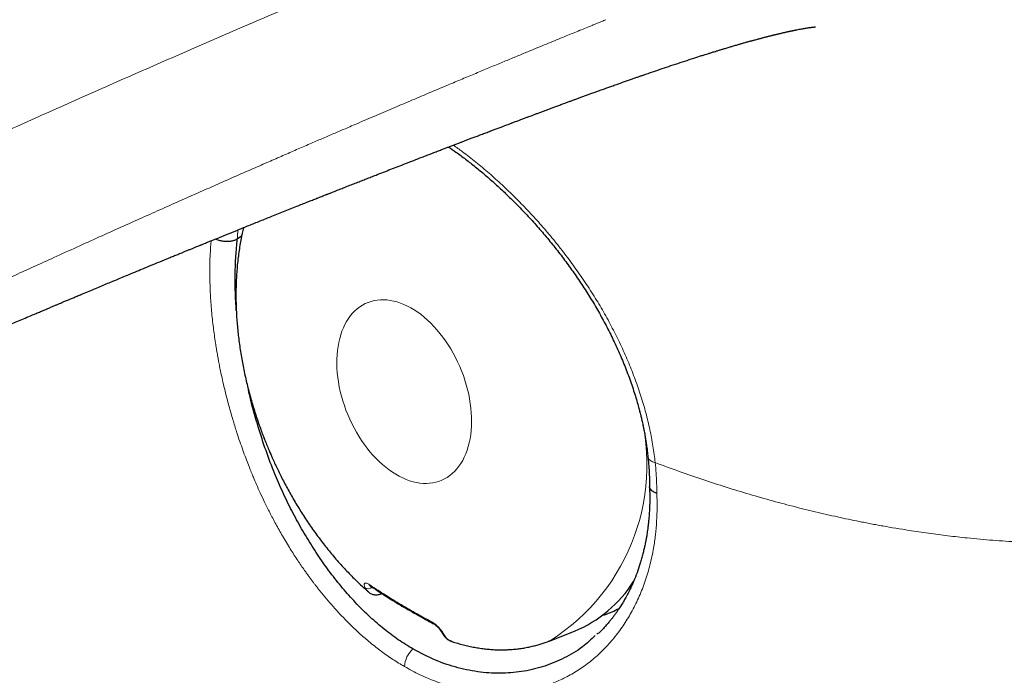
# Model space of a CAD drawing. Header units: millimetres. Extents: x 8 to 693, y 12 to 484.
# Tile 36 of 46: x 575 to 593, y 179 to 191. Entities that reach past the tile are written whole.
import ezdxf

# ---------------------------------------------------------------- set-up
doc = ezdxf.new("R2010")
doc.units = ezdxf.units.MM

msp = doc.modelspace()

# ---------------------------------------------------------------- linework, layer by layer
at = {"color": 7, "linetype": 'Continuous', "lineweight": 30}
for p, q in [((579.424, 186.721), (579.347, 186.668)), ((581.907, 180.358), (581.918, 180.362)), ((584.91, 179.524), (585.343, 179.694)), ((585.763, 179.657), (585.742, 179.639)), ((583.132, 179.528), (583.15, 179.523))]:
    msp.add_line(p, q, dxfattribs=at)
at = {"color": 252, "linetype": 'Continuous', "lineweight": 0}
msp.add_line((581.916, 180.364), (581.907, 180.358), dxfattribs=at)
at = {"color": 252, "linetype": 'Continuous', "lineweight": 0, "flags": 128}
msp.add_lwpolyline([(582.167, 182.484), (582.228, 182.449), (582.289, 182.419), (582.351, 182.392), (582.412, 182.37), (582.473, 182.352), (582.533, 182.338), (582.593, 182.328), (582.652, 182.322), (582.711, 182.321), (582.768, 182.324), (582.824, 182.331), (582.879, 182.343), (582.932, 182.359), (582.984, 182.378), (583.034, 182.402), (583.082, 182.43), (583.128, 182.462), (583.172, 182.498), (583.214, 182.538), (583.253, 182.581), (583.29, 182.628), (583.324, 182.679), (583.356, 182.732), (583.385, 182.789), (583.412, 182.849), (583.435, 182.912), (583.456, 182.978), (583.473, 183.046), (583.488, 183.116), (583.499, 183.189), (583.507, 183.264), (583.513, 183.34), (583.515, 183.419), (583.514, 183.498), (583.51, 183.579), (583.503, 183.66), (583.492, 183.743), (583.479, 183.826), (583.463, 183.909), (583.443, 183.993), (583.421, 184.076), (583.396, 184.159), (583.368, 184.242), (583.337, 184.324), (583.303, 184.404), (583.267, 184.484), (583.229, 184.562), (583.188, 184.639), (583.145, 184.714), (583.099, 184.787), (583.052, 184.858), (583.003, 184.926), (582.952, 184.992), (582.899, 185.055), (582.845, 185.115), (582.789, 185.173), (582.732, 185.227), (582.674, 185.278), (582.615, 185.325), (582.556, 185.369), (582.495, 185.409), (582.435, 185.445), (582.374, 185.478), (582.312, 185.506), (582.251, 185.53), (582.19, 185.551), (582.129, 185.567), (582.069, 185.579), (582.01, 185.586), (581.951, 185.59), (581.893, 185.589), (581.836, 185.584), (581.781, 185.574), (581.727, 185.561), (581.674, 185.543), (581.623, 185.521), (581.574, 185.495), (581.527, 185.465), (581.482, 185.431), (581.439, 185.394), (581.399, 185.352), (581.361, 185.307), (581.325, 185.258), (581.292, 185.206), (581.261, 185.151), (581.234, 185.092), (581.209, 185.031), (581.187, 184.966), (581.168, 184.899), (581.152, 184.83), (581.139, 184.758), (581.129, 184.685), (581.122, 184.609), (581.118, 184.532), (581.118, 184.453), (581.12, 184.373), (581.126, 184.292), (581.135, 184.209), (581.146, 184.127), (581.161, 184.043), (581.179, 183.96), (581.2, 183.877), (581.224, 183.793), (581.251, 183.71), (581.28, 183.628), (581.312, 183.547), (581.347, 183.467), (581.384, 183.388), (581.424, 183.31), (581.466, 183.234), (581.51, 183.16), (581.556, 183.088), (581.605, 183.019), (581.655, 182.952), (581.707, 182.887), (581.76, 182.825), (581.815, 182.767), (581.872, 182.711), (581.929, 182.658), (581.988, 182.609), (582.047, 182.564), (582.107, 182.522), (582.167, 182.484)], dxfattribs=at)
at = {"color": 252, "linetype": 'Continuous', "lineweight": 0}
for centre, radius, start, end in [((582.936, 182.652), 3.699, 302.2597, 17.9811), ((581.679, 180.551), 0.102, 236.8453, 311.7354), ((581.733, 180.539), 0.0452, 194.9609, 234.7645), ((582.847, 179.865), 0.0376, 190.6842, 239.4754), ((583.052, 179.685), 0.0635, 212.1326, 247.797), ((582.791, 179.028), 0.473, 132.5436, 175.7256)]:
    msp.add_arc(centre, radius, start, end, dxfattribs=at)
at = {"color": 7, "linetype": 'Continuous', "lineweight": 30}
msp.add_arc((584.487, 181.784), 2.259, 292.2658, 327.777, dxfattribs=at)
at = {"color": 252, "linetype": 'Continuous', "lineweight": 0}
for points, knots in [([(608.493, 198.579), (608.508, 198.461), (608.538, 198.222), (608.572, 197.858), (608.599, 197.486), (608.617, 197.106), (608.627, 196.721), (608.628, 196.341), (608.621, 195.97), (608.607, 195.606), (608.585, 195.242), (608.556, 194.877), (608.515, 194.48), (608.46, 194.053), (608.389, 193.595), (608.306, 193.137), (608.21, 192.679), (608.101, 192.225), (607.979, 191.775), (607.845, 191.328), (607.698, 190.882), (607.536, 190.436), (607.359, 189.991), (607.168, 189.548), (606.961, 189.109), (606.741, 188.675), (606.508, 188.251), (606.264, 187.838), (606.009, 187.436), (605.741, 187.042), (605.474, 186.676), (605.211, 186.337), (604.955, 186.025), (604.69, 185.721), (604.417, 185.426), (604.136, 185.138), (603.851, 184.864), (603.564, 184.603), (603.276, 184.356), (602.982, 184.118), (602.683, 183.89), (602.387, 183.677), (602.093, 183.478), (601.799, 183.291), (601.499, 183.111), (601.197, 182.94), (600.898, 182.78), (600.601, 182.632), (600.269, 182.476), (599.896, 182.315), (599.478, 182.151), (599.05, 181.999), (598.621, 181.864), (598.191, 181.743), (597.761, 181.636), (597.402, 181.559), (597.116, 181.504), (596.906, 181.467), (596.696, 181.433), (596.493, 181.403), (596.256, 181.371), (595.979, 181.339), (595.657, 181.308), (595.403, 181.29), (595.22, 181.278), (595.108, 181.272), (594.996, 181.267), (594.883, 181.262), (594.77, 181.259), (594.656, 181.256), (594.438, 181.251), (594.114, 181.25), (593.68, 181.259), (593.237, 181.278), (592.786, 181.309), (592.369, 181.347), (591.988, 181.39), (591.642, 181.435), (591.255, 181.492), (590.967, 181.54), (590.777, 181.575), (590.724, 181.584), (590.671, 181.594), (590.618, 181.604), (590.566, 181.614), (590.513, 181.625), (590.348, 181.657), (590.069, 181.715), (589.675, 181.804), (589.274, 181.903), (588.866, 182.011), (588.455, 182.128), (588.041, 182.255), (587.624, 182.39), (587.202, 182.536), (586.923, 182.64), (586.781, 182.692)], [0, 0, 0, 0, 0.011058, 0.022281, 0.03368, 0.045265, 0.057044, 0.068771, 0.07972, 0.090663, 0.101609, 0.112563, 0.123533, 0.13731, 0.151095, 0.164902, 0.178741, 0.192624, 0.206315, 0.220071, 0.233904, 0.247824, 0.261965, 0.276154, 0.290402, 0.304722, 0.319019, 0.33299, 0.346966, 0.360958, 0.374977, 0.386867, 0.398725, 0.410558, 0.42237, 0.43417, 0.446048, 0.45725, 0.468407, 0.479524, 0.490607, 0.501661, 0.511728, 0.522001, 0.532485, 0.542729, 0.55274, 0.562557, 0.572126, 0.585318, 0.598638, 0.612096, 0.625698, 0.638766, 0.651978, 0.66534, 0.671694, 0.678084, 0.684509, 0.690796, 0.696498, 0.706111, 0.715864, 0.725759, 0.729124, 0.732504, 0.735902, 0.739315, 0.742746, 0.746193, 0.749656, 0.762546, 0.775756, 0.789289, 0.803148, 0.817335, 0.82795, 0.838744, 0.849718, 0.86448, 0.866157, 0.867838, 0.869523, 0.871212, 0.872904, 0.874601, 0.876302, 0.888755, 0.901558, 0.914714, 0.928223, 0.942086, 0.956048, 0.970353, 0.985003, 1, 1, 1, 1]), ([(538.131, 178.137), (538.256, 178.066), (538.505, 177.924), (538.889, 177.716), (539.28, 177.513), (539.662, 177.323), (540.034, 177.145), (540.381, 176.985), (540.625, 176.877), (540.762, 176.817), (540.804, 176.799), (540.847, 176.78), (540.89, 176.762), (540.933, 176.744), (541.068, 176.686), (541.295, 176.591), (541.614, 176.464), (541.928, 176.344), (542.239, 176.231), (542.545, 176.125), (542.835, 176.031), (543.109, 175.947), (543.368, 175.873), (543.649, 175.797), (543.859, 175.746), (543.995, 175.715), (544.031, 175.706), (544.068, 175.698), (544.105, 175.69), (544.141, 175.682), (544.178, 175.674), (544.307, 175.647), (544.529, 175.603), (544.845, 175.549), (545.159, 175.503), (545.47, 175.466), (545.78, 175.437), (546.087, 175.417), (546.393, 175.405), (546.696, 175.402), (546.998, 175.408), (547.297, 175.422), (547.595, 175.444), (547.875, 175.474), (548.138, 175.509), (548.387, 175.551), (548.639, 175.599), (548.882, 175.653), (549.117, 175.711), (549.287, 175.757), (549.402, 175.79), (549.461, 175.807), (549.521, 175.825), (549.581, 175.843), (549.641, 175.862), (549.775, 175.904), (549.984, 175.973), (550.268, 176.075), (550.56, 176.186), (550.859, 176.306), (551.105, 176.41), (551.291, 176.491), (551.409, 176.544), (551.517, 176.592), (551.62, 176.639), (551.759, 176.703), (551.935, 176.786), (552.176, 176.902), (552.449, 177.037), (552.757, 177.193), (553.074, 177.356), (553.4, 177.528), (553.737, 177.708), (553.981, 177.841), (554.131, 177.923), (554.184, 177.952), (554.238, 177.981), (554.291, 178.011), (554.343, 178.039), (554.387, 178.064), (554.474, 178.112), (554.603, 178.184), (554.782, 178.283), (554.958, 178.381), (555.135, 178.48), (555.315, 178.579), (555.502, 178.684), (555.697, 178.792), (555.899, 178.905), (556.11, 179.022), (556.328, 179.143), (556.545, 179.263), (556.76, 179.381), (556.918, 179.468), (557.026, 179.528), (557.083, 179.559), (557.14, 179.591), (557.196, 179.621), (557.244, 179.648), (557.379, 179.722), (557.607, 179.847), (557.937, 180.027), (558.277, 180.213), (558.629, 180.403), (558.992, 180.599), (559.366, 180.8), (559.751, 181.006), (560.13, 181.208), (560.504, 181.405), (560.87, 181.598), (561.245, 181.795), (561.612, 181.987), (561.972, 182.175), (562.309, 182.349), (562.577, 182.488), (562.749, 182.576), (562.819, 182.612), (562.845, 182.626), (562.853, 182.63), (562.862, 182.634), (562.87, 182.638), (562.878, 182.642), (562.894, 182.651), (562.922, 182.665), (562.964, 182.686), (563.015, 182.713), (563.078, 182.745), (563.154, 182.784), (563.244, 182.83), (563.346, 182.882), (563.459, 182.94), (563.583, 183.004), (563.716, 183.072), (563.858, 183.144), (564.007, 183.219), (564.166, 183.3), (564.335, 183.386), (564.515, 183.477), (564.705, 183.572), (564.904, 183.673), (565.114, 183.778), (565.334, 183.888), (565.565, 184.003), (565.805, 184.123), (566.056, 184.248), (566.321, 184.379), (566.601, 184.517), (566.896, 184.662), (567.202, 184.813), (567.519, 184.968), (567.848, 185.128), (568.088, 185.245), (568.236, 185.316), (568.288, 185.342), (568.341, 185.367), (568.394, 185.393), (568.444, 185.417), (568.487, 185.438), (568.564, 185.475), (568.72, 185.55), (569.034, 185.701), (569.595, 185.971), (570.406, 186.357), (571.394, 186.823), (572.386, 187.286), (573.169, 187.648), (573.623, 187.857), (573.788, 187.932), (573.833, 187.953), (573.879, 187.973), (573.924, 187.994), (573.969, 188.015), (574.015, 188.035), (574.207, 188.123), (574.551, 188.28), (575.049, 188.505), (575.557, 188.734), (576.076, 188.966), (576.605, 189.202), (577.133, 189.436), (577.661, 189.668), (578.189, 189.899), (578.725, 190.132), (579.271, 190.368), (579.825, 190.606), (580.389, 190.846), (580.962, 191.089), (581.544, 191.334), (582.135, 191.581), (582.732, 191.829), (583.334, 192.077), (583.941, 192.325), (584.557, 192.575), (584.97, 192.741), (585.178, 192.825)], [0, 0, 0, 0, 0.00881, 0.017606, 0.026394, 0.035177, 0.042905, 0.050636, 0.057443, 0.058334, 0.059226, 0.060118, 0.06101, 0.061903, 0.062795, 0.069461, 0.075952, 0.082269, 0.088415, 0.094393, 0.100207, 0.105189, 0.110048, 0.114788, 0.120866, 0.121535, 0.122203, 0.122868, 0.12353, 0.12419, 0.124848, 0.125503, 0.131169, 0.136731, 0.142195, 0.147568, 0.15286, 0.158077, 0.163228, 0.168323, 0.17337, 0.17838, 0.183361, 0.188323, 0.192495, 0.196734, 0.201049, 0.205447, 0.209391, 0.213409, 0.214474, 0.215544, 0.21662, 0.217702, 0.218789, 0.219882, 0.224965, 0.230252, 0.235751, 0.241464, 0.247397, 0.250078, 0.252409, 0.254423, 0.256473, 0.25856, 0.262765, 0.267113, 0.273221, 0.279592, 0.286226, 0.293126, 0.300291, 0.307724, 0.308866, 0.310014, 0.311168, 0.312328, 0.313495, 0.31452, 0.315209, 0.319165, 0.322932, 0.32692, 0.330668, 0.334593, 0.338694, 0.342972, 0.347427, 0.352059, 0.356867, 0.361852, 0.366386, 0.371056, 0.372302, 0.373557, 0.374822, 0.376096, 0.377243, 0.378026, 0.385062, 0.392348, 0.399883, 0.407669, 0.415705, 0.42399, 0.432526, 0.441312, 0.44925, 0.457381, 0.465707, 0.474225, 0.481881, 0.489687, 0.49668, 0.499793, 0.50117, 0.501351, 0.501532, 0.501712, 0.501893, 0.502074, 0.502255, 0.502983, 0.503915, 0.505052, 0.506394, 0.508139, 0.510142, 0.512401, 0.514917, 0.51769, 0.520719, 0.52381, 0.52713, 0.530678, 0.534453, 0.538457, 0.54268, 0.547129, 0.551806, 0.556709, 0.561839, 0.567196, 0.57278, 0.578591, 0.584921, 0.5915, 0.598327, 0.605402, 0.612726, 0.620298, 0.621459, 0.622626, 0.623799, 0.624977, 0.62616, 0.627184, 0.627821, 0.631328, 0.637598, 0.648815, 0.668913, 0.691857, 0.714914, 0.735297, 0.744293, 0.745304, 0.746315, 0.747326, 0.748338, 0.749349, 0.750361, 0.751373, 0.762249, 0.773358, 0.784702, 0.796279, 0.808089, 0.820134, 0.831704, 0.843483, 0.855468, 0.867662, 0.880063, 0.892672, 0.905489, 0.918513, 0.931746, 0.945186, 0.958588, 0.972191, 0.985995, 1, 1, 1, 1]), ([(585.905, 190.572), (585.881, 190.562), (585.829, 190.541), (585.746, 190.508), (585.654, 190.47), (585.551, 190.428), (585.439, 190.383), (585.319, 190.334), (585.193, 190.282), (585.06, 190.227), (584.918, 190.169), (584.767, 190.107), (584.601, 190.039), (584.419, 189.964), (584.22, 189.881), (584.01, 189.794), (583.789, 189.702), (583.557, 189.605), (583.314, 189.503), (583.051, 189.393), (582.767, 189.273), (582.462, 189.144), (582.144, 189.009), (581.813, 188.868), (581.546, 188.754), (581.353, 188.671), (581.241, 188.623), (581.137, 188.578), (581.035, 188.534), (580.931, 188.49), (580.826, 188.444), (580.718, 188.398), (580.567, 188.332), (580.37, 188.247), (580.125, 188.14), (579.865, 188.027), (579.589, 187.906), (579.298, 187.779), (578.996, 187.646), (578.685, 187.508), (578.356, 187.363), (578.011, 187.209), (577.648, 187.047), (577.273, 186.879), (576.888, 186.706), (576.49, 186.526), (576.099, 186.348), (575.714, 186.173), (575.336, 186), (575.057, 185.871), (574.882, 185.79), (574.821, 185.762), (574.771, 185.739), (574.728, 185.72), (574.686, 185.7), (574.643, 185.681), (574.538, 185.632), (574.09, 185.424), (573.302, 185.057), (572.295, 184.583), (571.348, 184.132), (570.461, 183.707), (569.854, 183.413), (569.526, 183.253), (569.474, 183.228), (569.422, 183.203), (569.37, 183.177), (569.318, 183.152), (569.259, 183.123), (569.09, 183.041), (568.825, 182.911), (568.476, 182.74), (568.129, 182.569), (567.771, 182.392), (567.405, 182.21), (567.053, 182.035), (566.716, 181.866), (566.394, 181.705), (566.083, 181.548), (565.784, 181.397), (565.496, 181.251), (565.22, 181.11), (564.952, 180.974), (564.694, 180.842), (564.445, 180.714), (564.233, 180.605), (564.056, 180.514), (563.917, 180.442), (563.823, 180.394), (563.773, 180.368), (563.759, 180.361), (563.746, 180.354), (563.732, 180.347), (563.719, 180.34), (563.706, 180.333), (563.53, 180.242), (563.195, 180.068), (562.704, 179.811), (562.223, 179.559), (561.752, 179.31), (561.292, 179.066), (560.842, 178.825), (560.402, 178.59), (559.99, 178.367), (559.605, 178.158), (559.245, 177.962), (558.894, 177.77), (558.634, 177.627), (558.463, 177.533), (558.379, 177.486), (558.295, 177.44), (558.212, 177.394), (558.124, 177.346), (558.027, 177.292), (557.857, 177.198), (557.619, 177.066), (557.307, 176.892), (556.989, 176.715), (556.665, 176.534), (556.352, 176.358), (556.049, 176.188), (555.789, 176.042), (555.568, 175.918), (555.386, 175.816), (555.202, 175.713), (555.013, 175.608), (554.818, 175.499), (554.582, 175.37), (554.304, 175.218), (553.981, 175.044), (553.644, 174.867), (553.359, 174.721), (553.132, 174.606), (552.966, 174.524), (552.797, 174.441), (552.625, 174.358), (552.449, 174.275), (552.27, 174.191), (552.039, 174.086), (551.755, 173.96), (551.418, 173.818), (551.116, 173.697), (550.851, 173.596), (550.632, 173.517), (550.48, 173.464), (550.395, 173.436), (550.369, 173.427), (550.342, 173.418), (550.316, 173.409), (550.289, 173.401), (550.197, 173.371), (550.041, 173.321), (549.824, 173.257), (549.615, 173.199), (549.414, 173.147), (549.222, 173.102), (549.055, 173.065), (548.911, 173.036), (548.786, 173.012), (548.661, 172.99), (548.535, 172.969), (548.409, 172.95), (548.281, 172.932), (548.091, 172.908), (547.835, 172.881), (547.511, 172.856), (547.179, 172.841), (546.84, 172.835), (546.494, 172.839), (546.162, 172.852), (545.843, 172.873), (545.54, 172.9), (545.233, 172.934), (544.936, 172.975), (544.649, 173.02), (544.384, 173.068), (544.201, 173.105), (544.099, 173.126), (544.067, 173.133), (544.035, 173.14), (544.003, 173.147), (543.97, 173.154), (543.868, 173.177), (543.692, 173.219), (543.441, 173.282), (543.183, 173.353), (542.929, 173.427), (542.679, 173.505), (542.444, 173.583), (542.281, 173.639), (542.192, 173.671), (542.167, 173.68), (542.142, 173.689), (542.117, 173.698), (542.091, 173.707), (542.066, 173.716), (541.98, 173.747), (541.838, 173.8), (541.645, 173.874), (541.466, 173.945), (541.3, 174.013), (541.148, 174.076), (541.008, 174.135), (540.886, 174.188), (540.78, 174.234), (540.69, 174.274), (540.609, 174.31), (540.536, 174.343), (540.47, 174.373), (540.415, 174.398), (540.378, 174.414), (540.358, 174.424), (540.351, 174.427), (540.348, 174.428), (540.346, 174.429), (540.346, 174.429), (540.346, 174.429), (540.345, 174.43), (540.345, 174.43), (540.216, 174.489), (539.962, 174.607), (539.59, 174.786), (539.229, 174.964), (538.88, 175.142), (538.545, 175.317), (538.223, 175.49), (537.914, 175.659), (537.616, 175.826), (537.424, 175.936), (537.328, 175.991)], [0, 0, 0, 0, 0.001599, 0.003413, 0.005442, 0.007686, 0.010146, 0.012821, 0.015539, 0.018449, 0.021551, 0.024843, 0.028326, 0.032444, 0.036801, 0.041396, 0.046229, 0.0513, 0.05661, 0.062157, 0.068533, 0.075197, 0.082148, 0.089385, 0.096909, 0.09961, 0.10204, 0.104218, 0.106438, 0.108702, 0.11101, 0.113361, 0.115755, 0.120911, 0.126258, 0.131794, 0.137935, 0.144294, 0.15087, 0.157662, 0.164672, 0.172345, 0.180262, 0.188424, 0.196832, 0.205486, 0.214387, 0.222423, 0.23065, 0.239068, 0.240676, 0.242105, 0.243029, 0.243953, 0.244877, 0.2458, 0.246723, 0.251794, 0.275072, 0.29816, 0.317598, 0.336905, 0.356087, 0.357218, 0.358348, 0.359477, 0.360607, 0.361736, 0.362867, 0.364419, 0.372819, 0.380124, 0.387243, 0.395478, 0.40345, 0.411158, 0.418414, 0.42542, 0.432176, 0.438682, 0.44494, 0.450951, 0.456715, 0.462377, 0.46778, 0.472926, 0.47618, 0.479323, 0.481996, 0.48229, 0.482584, 0.482876, 0.483167, 0.483458, 0.483747, 0.484035, 0.494904, 0.505549, 0.515971, 0.526168, 0.536134, 0.545869, 0.555367, 0.564627, 0.572578, 0.580342, 0.587917, 0.595307, 0.597135, 0.598952, 0.600757, 0.602551, 0.604333, 0.606384, 0.608809, 0.615356, 0.621729, 0.628884, 0.635806, 0.642497, 0.648956, 0.655184, 0.659137, 0.662993, 0.666781, 0.670791, 0.674889, 0.679075, 0.685519, 0.692165, 0.699015, 0.706074, 0.709312, 0.712593, 0.715919, 0.71929, 0.722706, 0.726167, 0.729669, 0.736008, 0.74232, 0.748594, 0.75271, 0.756804, 0.760388, 0.760856, 0.761323, 0.761791, 0.762258, 0.762724, 0.763191, 0.767149, 0.770929, 0.774534, 0.777965, 0.781227, 0.784337, 0.786421, 0.788509, 0.790601, 0.792698, 0.794799, 0.796905, 0.799017, 0.804231, 0.809557, 0.814996, 0.820551, 0.826223, 0.832012, 0.836966, 0.842002, 0.847119, 0.852316, 0.856953, 0.861647, 0.865828, 0.866379, 0.866931, 0.867484, 0.868037, 0.868592, 0.869147, 0.873366, 0.877754, 0.882312, 0.887045, 0.891356, 0.895807, 0.89984, 0.9003, 0.900761, 0.901223, 0.901687, 0.902153, 0.902619, 0.903087, 0.906937, 0.910559, 0.913951, 0.91711, 0.920036, 0.922727, 0.92518, 0.927132, 0.9289, 0.930484, 0.931884, 0.933231, 0.934346, 0.935134, 0.935423, 0.935539, 0.935588, 0.935609, 0.935618, 0.935623, 0.935624, 0.935625, 0.935626, 0.943315, 0.950894, 0.958357, 0.965698, 0.972915, 0.979878, 0.986715, 0.993423, 1, 1, 1, 1]), ([(586.781, 182.692), (586.769, 182.789), (586.745, 182.984), (586.688, 183.28), (586.617, 183.577), (586.53, 183.874), (586.428, 184.171), (586.312, 184.466), (586.182, 184.76), (586.039, 185.051), (585.884, 185.338), (585.717, 185.622), (585.538, 185.9), (585.349, 186.172), (585.151, 186.438), (584.944, 186.696), (584.731, 186.945), (584.511, 187.185), (584.287, 187.415), (584.058, 187.635), (583.826, 187.843), (583.591, 188.04), (583.379, 188.207), (583.245, 188.302), (583.19, 188.341)], [0, 0, 0, 0, 0.046382, 0.092579, 0.138638, 0.184601, 0.230501, 0.276369, 0.32223, 0.368108, 0.414026, 0.460007, 0.506075, 0.552258, 0.598488, 0.644691, 0.690883, 0.73707, 0.78326, 0.829452, 0.875649, 0.921852, 0.968065, 1, 1, 1, 1]), ([(579.346, 186.666), (579.349, 186.722), (579.352, 186.779), (579.358, 186.833), (579.358, 186.833)], [0, 0, 0, 0, 0.991406, 1, 1, 1, 1]), ([(578.882, 186.64), (578.875, 186.56), (578.86, 186.375), (578.855, 186.068), (578.863, 185.744), (578.884, 185.43), (578.914, 185.14), (578.941, 184.939), (578.957, 184.828), (578.962, 184.798), (578.967, 184.768), (578.972, 184.737), (578.977, 184.707), (578.982, 184.676), (578.988, 184.638), (578.998, 184.585), (579.011, 184.513), (579.028, 184.422), (579.05, 184.315), (579.077, 184.189), (579.11, 184.043), (579.145, 183.901), (579.18, 183.764), (579.214, 183.639), (579.249, 183.517), (579.284, 183.402), (579.316, 183.297), (579.356, 183.173), (579.403, 183.033), (579.457, 182.882), (579.507, 182.748), (579.553, 182.628), (579.594, 182.525), (579.638, 182.418), (579.69, 182.296), (579.757, 182.147), (579.835, 181.981), (579.927, 181.796), (580.032, 181.596), (580.154, 181.379), (580.285, 181.162), (580.416, 180.958), (580.515, 180.814), (580.582, 180.72), (580.62, 180.668), (580.656, 180.618), (580.691, 180.572), (580.725, 180.528), (580.757, 180.486), (580.853, 180.362), (581.019, 180.162), (581.263, 179.899), (581.494, 179.675), (581.71, 179.488), (581.91, 179.332), (582.113, 179.189), (582.251, 179.105), (582.32, 179.064)], [0, 0, 0, 0, 0.032198, 0.074337, 0.116464, 0.151864, 0.187282, 0.21847, 0.221972, 0.225474, 0.228976, 0.232479, 0.235982, 0.239485, 0.242988, 0.248977, 0.257755, 0.267764, 0.279925, 0.294238, 0.310704, 0.329323, 0.34268, 0.356959, 0.371608, 0.384096, 0.396035, 0.407425, 0.426397, 0.443618, 0.45909, 0.472813, 0.484787, 0.495015, 0.510159, 0.52766, 0.547522, 0.569749, 0.594344, 0.621308, 0.650886, 0.677742, 0.701872, 0.709383, 0.716584, 0.723475, 0.730057, 0.736328, 0.74229, 0.747942, 0.789883, 0.831815, 0.873754, 0.905232, 0.936749, 0.968328, 1, 1, 1, 1]), ([(586.654, 182.792), (586.654, 182.79), (586.653, 182.777), (586.666, 182.755), (586.694, 182.728), (586.733, 182.706), (586.765, 182.697), (586.781, 182.692)], [0, 0, 0, 0, 0.042461, 0.2971726, 0.5451937, 0.7808201, 1, 1, 1, 1]), ([(586.781, 182.692), (586.787, 182.63), (586.799, 182.506), (586.808, 182.324), (586.809, 182.204), (586.81, 182.144)], [0, 0, 0, 0, 0.334898, 0.668057, 1, 1, 1, 1]), ([(586.81, 182.144), (586.812, 182.061), (586.818, 181.893), (586.809, 181.648), (586.788, 181.407), (586.75, 181.147), (586.692, 180.871), (586.607, 180.584), (586.501, 180.312), (586.376, 180.055), (586.232, 179.816), (586.071, 179.594), (585.893, 179.391), (585.7, 179.209), (585.493, 179.048), (585.271, 178.91), (585.035, 178.796), (584.788, 178.707), (584.53, 178.642), (584.265, 178.602), (584.016, 178.59), (583.786, 178.597), (583.577, 178.619), (583.367, 178.655), (583.133, 178.712), (582.875, 178.796), (582.595, 178.913), (582.411, 179.014), (582.32, 179.064)], [0, 0, 0, 0, 0.0311982, 0.0624627, 0.0938867, 0.1255622, 0.166997, 0.2085632, 0.2504541, 0.2920128, 0.3335434, 0.3752254, 0.4169421, 0.4584491, 0.4999259, 0.5413373, 0.5829624, 0.6249988, 0.6668349, 0.7085996, 0.7504802, 0.7820359, 0.8133511, 0.8445096, 0.8755972, 0.9175605, 0.9589499, 1, 1, 1, 1]), ([(581.623, 180.466), (581.619, 180.474), (581.61, 180.491), (581.605, 180.512), (581.605, 180.53), (581.611, 180.543), (581.622, 180.55), (581.639, 180.551), (581.662, 180.544), (581.68, 180.533), (581.689, 180.527)], [0, 0, 0, 0, 0.13118, 0.260959, 0.388539, 0.513273, 0.635078, 0.754892, 0.875139, 1, 1, 1, 1]), ([(581.683, 180.391), (581.674, 180.399), (581.65, 180.419), (581.633, 180.448), (581.623, 180.466)], [0, 0, 0, 0, 0.409814, 1, 1, 1, 1]), ([(581.689, 180.527), (581.776, 180.47), (581.951, 180.355), (582.226, 180.186), (582.511, 180.019), (582.711, 179.912), (582.81, 179.858)], [0, 0, 0, 0, 0.2497862, 0.49981, 0.7499287, 1, 1, 1, 1]), ([(582.81, 179.858), (582.821, 179.851), (582.844, 179.838), (582.877, 179.811), (582.909, 179.782), (582.939, 179.75), (582.966, 179.717), (582.99, 179.685), (583.011, 179.654), (583.023, 179.635), (583.028, 179.626)], [0, 0, 0, 0, 0.124834, 0.245091, 0.364946, 0.486804, 0.611583, 0.739177, 0.868921, 1, 1, 1, 1]), ([(583.028, 179.626), (583.039, 179.609), (583.063, 179.575), (583.095, 179.536), (583.124, 179.53), (583.132, 179.528)], [0, 0, 0, 0, 0.40393, 0.833341, 1, 1, 1, 1])]:
    msp.add_open_spline(points, degree=3, knots=knots, dxfattribs=at)
at = {"color": 7, "linetype": 'Continuous', "lineweight": 30}
for points, knots in [([(584.369, 188.788), (584.377, 188.791), (584.406, 188.802), (584.454, 188.82), (584.508, 188.84), (584.552, 188.857), (584.588, 188.87), (584.627, 188.885), (584.673, 188.902), (584.732, 188.924), (584.794, 188.947), (584.856, 188.97), (584.918, 188.993), (584.982, 189.017), (585.05, 189.042), (585.12, 189.068), (585.187, 189.093), (585.248, 189.115), (585.304, 189.136), (585.359, 189.156), (585.416, 189.177), (585.478, 189.2), (585.542, 189.223), (585.607, 189.247), (585.678, 189.273), (585.757, 189.301), (585.84, 189.331), (585.918, 189.359), (585.981, 189.381), (586.031, 189.399), (586.072, 189.414), (586.116, 189.429), (586.164, 189.446), (586.221, 189.467), (586.288, 189.49), (586.357, 189.514), (586.422, 189.537), (586.48, 189.557), (586.534, 189.576), (586.584, 189.593), (586.633, 189.61), (586.714, 189.638), (586.831, 189.678), (586.985, 189.73), (587.145, 189.783), (587.306, 189.836), (587.462, 189.887), (587.581, 189.925), (587.665, 189.952), (587.719, 189.969), (587.772, 189.985), (587.825, 190.002), (587.878, 190.018), (587.931, 190.034), (587.977, 190.048), (588.013, 190.059), (588.044, 190.069), (588.079, 190.079), (588.112, 190.089), (588.144, 190.098), (588.175, 190.108), (588.208, 190.117), (588.242, 190.127), (588.273, 190.136), (588.3, 190.144), (588.326, 190.151), (588.352, 190.159), (588.38, 190.167), (588.405, 190.174), (588.427, 190.18), (588.449, 190.186), (588.473, 190.193), (588.497, 190.199), (588.519, 190.205), (588.542, 190.211), (588.568, 190.219), (588.598, 190.227), (588.628, 190.235), (588.653, 190.241), (588.674, 190.247), (588.694, 190.252), (588.715, 190.258), (588.739, 190.264), (588.763, 190.27), (588.784, 190.275), (588.808, 190.281), (588.833, 190.288), (588.858, 190.294), (588.878, 190.299), (588.894, 190.303), (588.907, 190.306), (588.92, 190.309), (588.936, 190.313), (588.955, 190.318), (588.974, 190.322), (588.992, 190.326), (589.01, 190.33), (589.031, 190.335), (589.054, 190.341), (589.075, 190.346), (589.093, 190.349), (589.109, 190.353), (589.125, 190.357), (589.142, 190.361), (589.158, 190.364), (589.169, 190.366), (589.179, 190.368), (589.188, 190.37), (589.198, 190.373), (589.21, 190.375), (589.223, 190.378), (589.236, 190.38), (589.251, 190.383), (589.268, 190.387), (589.283, 190.39), (589.311, 190.396), (589.344, 190.402), (589.383, 190.409), (589.418, 190.416), (589.452, 190.421), (589.48, 190.426), (589.505, 190.43), (589.524, 190.433), (589.541, 190.435), (589.555, 190.437), (589.567, 190.439), (589.577, 190.44), (589.586, 190.441), (589.594, 190.442), (589.602, 190.443), (589.608, 190.443), (589.613, 190.444), (589.618, 190.445), (589.624, 190.445), (589.628, 190.445), (589.631, 190.446), (589.633, 190.446), (589.634, 190.446), (589.635, 190.446), (589.635, 190.446), (589.635, 190.446)], [0, 0, 0, 0, 0.003494, 0.012428, 0.020024, 0.026282, 0.031205, 0.035096, 0.042659, 0.051049, 0.059957, 0.069019, 0.077527, 0.086416, 0.096206, 0.106606, 0.11625, 0.124967, 0.132972, 0.140471, 0.148576, 0.157591, 0.167107, 0.17646, 0.185768, 0.19817, 0.210571, 0.222097, 0.23234, 0.238184, 0.244211, 0.250481, 0.257292, 0.265384, 0.27597, 0.286718, 0.296155, 0.304762, 0.312638, 0.320096, 0.327254, 0.33418, 0.35654, 0.379973, 0.403759, 0.429683, 0.454366, 0.476492, 0.486514, 0.494307, 0.502743, 0.51259, 0.519939, 0.529305, 0.538435, 0.54276, 0.547991, 0.554345, 0.560268, 0.565238, 0.570446, 0.576653, 0.582645, 0.588158, 0.592855, 0.597104, 0.601775, 0.607151, 0.611988, 0.615469, 0.619458, 0.624022, 0.628858, 0.632848, 0.636589, 0.641298, 0.648061, 0.653974, 0.658661, 0.662661, 0.666168, 0.670198, 0.675794, 0.680636, 0.684303, 0.689226, 0.695171, 0.700363, 0.704707, 0.708009, 0.710806, 0.713364, 0.716855, 0.721377, 0.725609, 0.728915, 0.732849, 0.738072, 0.743573, 0.748717, 0.752641, 0.755946, 0.760189, 0.764796, 0.768511, 0.771398, 0.773508, 0.775789, 0.77839, 0.781599, 0.785424, 0.789229, 0.792192, 0.796669, 0.801941, 0.807312, 0.820181, 0.832749, 0.845041, 0.85726, 0.870659, 0.88043, 0.890327, 0.899333, 0.907411, 0.915418, 0.921314, 0.927873, 0.934572, 0.941117, 0.946465, 0.95153, 0.957668, 0.964937, 0.973119, 0.980455, 0.986413, 0.992258, 0.999808, 1, 1, 1, 1]), ([(537.907, 175.347), (537.908, 175.347), (537.929, 175.334), (537.967, 175.313), (538.023, 175.281), (538.077, 175.25), (538.131, 175.22), (538.177, 175.194), (538.215, 175.173), (538.251, 175.153), (538.294, 175.13), (538.348, 175.1), (538.412, 175.066), (538.485, 175.027), (538.567, 174.983), (538.641, 174.944), (538.707, 174.91), (538.763, 174.882), (538.82, 174.853), (538.875, 174.825), (538.924, 174.8), (538.962, 174.781), (538.989, 174.768), (539.01, 174.757), (539.027, 174.749), (539.046, 174.739), (539.078, 174.724), (539.124, 174.701), (539.188, 174.67), (539.263, 174.634), (539.383, 174.577), (539.55, 174.499), (539.766, 174.402), (539.996, 174.301), (540.22, 174.206), (540.433, 174.118), (540.627, 174.041), (540.814, 173.967), (540.987, 173.902), (541.145, 173.844), (541.288, 173.792), (541.426, 173.742), (541.562, 173.695), (541.701, 173.648), (541.858, 173.595), (542.036, 173.538), (542.238, 173.475), (542.454, 173.41), (542.642, 173.355), (542.793, 173.313), (542.899, 173.285), (542.993, 173.26), (543.076, 173.239), (543.147, 173.221), (543.208, 173.206), (543.26, 173.193), (543.309, 173.181), (543.361, 173.169), (543.418, 173.155), (543.482, 173.14), (543.555, 173.124), (543.642, 173.104), (543.745, 173.082), (543.865, 173.057), (543.997, 173.031), (544.141, 173.003), (544.294, 172.976), (544.454, 172.949), (544.64, 172.919), (544.855, 172.888), (545.1, 172.857), (545.356, 172.829), (545.596, 172.807), (545.817, 172.791), (546.014, 172.779), (546.206, 172.771), (546.389, 172.765), (546.56, 172.762), (546.72, 172.761), (546.841, 172.762), (546.924, 172.763), (546.973, 172.764), (547.015, 172.765), (547.05, 172.766), (547.083, 172.767), (547.12, 172.768), (547.168, 172.769), (547.23, 172.771), (547.306, 172.775), (547.389, 172.779), (547.476, 172.784), (547.581, 172.79), (547.703, 172.799), (547.845, 172.811), (547.966, 172.822), (548.06, 172.832), (548.12, 172.839), (548.166, 172.844), (548.198, 172.848), (548.223, 172.851), (548.249, 172.854), (548.284, 172.858), (548.329, 172.864), (548.382, 172.871), (548.438, 172.879), (548.526, 172.892), (548.645, 172.91), (548.794, 172.934), (548.947, 172.962), (549.104, 172.993), (549.262, 173.026), (549.423, 173.062), (549.588, 173.101), (549.762, 173.145), (549.909, 173.185), (550.027, 173.218), (550.109, 173.241), (550.184, 173.264), (550.25, 173.283), (550.304, 173.3), (550.349, 173.313), (550.384, 173.325), (550.412, 173.333), (550.436, 173.341), (550.458, 173.348), (550.485, 173.356), (550.516, 173.366), (550.559, 173.38), (550.616, 173.399), (550.691, 173.424), (550.774, 173.452), (550.868, 173.484), (550.97, 173.52), (551.082, 173.56), (551.2, 173.603), (551.321, 173.649), (551.443, 173.695), (551.64, 173.772), (551.911, 173.881), (552.256, 174.027), (552.604, 174.18), (552.872, 174.303), (553.062, 174.391), (553.173, 174.443), (553.283, 174.495), (553.389, 174.545), (553.488, 174.593), (553.58, 174.637), (553.663, 174.678), (553.737, 174.714), (553.8, 174.745), (553.853, 174.771), (553.894, 174.791), (553.924, 174.806), (553.945, 174.817), (553.966, 174.827), (553.991, 174.84), (554.026, 174.857), (554.075, 174.882), (554.139, 174.914), (554.216, 174.953), (554.301, 174.996), (554.393, 175.043), (554.505, 175.099), (554.637, 175.167), (554.791, 175.247), (554.97, 175.34), (555.166, 175.442), (555.371, 175.55), (555.568, 175.654), (555.756, 175.754), (555.936, 175.849), (556.107, 175.94), (556.275, 176.029), (556.439, 176.116), (556.6, 176.201), (556.751, 176.281), (556.895, 176.357), (557.043, 176.435), (557.194, 176.514), (557.347, 176.595), (557.489, 176.669), (557.619, 176.738), (557.738, 176.8), (557.845, 176.856), (557.937, 176.904), (558.014, 176.944), (558.077, 176.978), (558.133, 177.007), (558.184, 177.034), (558.238, 177.061), (558.303, 177.095), (558.383, 177.137), (558.479, 177.187), (558.587, 177.243), (558.708, 177.306), (558.843, 177.376), (558.992, 177.454), (559.154, 177.537), (559.328, 177.627), (559.516, 177.724), (559.717, 177.827), (559.929, 177.936), (560.153, 178.051), (560.387, 178.17), (560.635, 178.296), (560.874, 178.418), (561.103, 178.534), (561.315, 178.64), (561.52, 178.744), (561.718, 178.843), (561.908, 178.938), (562.09, 179.029), (562.262, 179.115), (562.424, 179.196), (562.577, 179.272), (562.72, 179.343), (562.854, 179.41), (562.979, 179.471), (563.094, 179.529), (563.2, 179.581), (563.29, 179.625), (563.366, 179.662), (563.425, 179.692), (563.475, 179.716), (563.513, 179.735), (563.542, 179.749), (563.568, 179.762), (563.598, 179.777), (563.634, 179.794), (563.682, 179.818), (563.744, 179.848), (563.817, 179.884), (563.918, 179.933), (564.045, 179.996), (564.201, 180.072), (564.367, 180.153), (564.543, 180.238), (564.728, 180.328), (564.923, 180.423), (565.128, 180.522), (565.343, 180.626), (565.567, 180.734), (565.801, 180.846), (566.041, 180.961), (566.283, 181.076), (566.523, 181.19), (566.899, 181.369), (567.406, 181.608), (567.862, 181.822), (568.135, 181.949), (568.229, 181.993), (568.32, 182.035), (568.406, 182.075), (568.483, 182.111), (568.548, 182.141), (568.603, 182.167), (568.652, 182.189), (568.699, 182.211), (568.746, 182.233), (568.806, 182.26), (568.883, 182.296), (568.982, 182.342), (569.091, 182.392), (569.213, 182.448), (569.345, 182.509), (569.489, 182.575), (569.644, 182.646), (569.808, 182.721), (569.979, 182.799), (570.321, 182.955), (570.9, 183.218), (571.72, 183.586), (572.355, 183.868), (572.738, 184.036), (572.863, 184.092), (572.984, 184.145), (573.097, 184.195), (573.204, 184.241), (573.303, 184.285), (573.399, 184.327), (573.492, 184.368), (573.581, 184.406), (573.659, 184.44), (573.728, 184.47), (573.787, 184.496), (573.833, 184.516), (573.866, 184.53), (573.889, 184.54), (573.908, 184.549), (573.926, 184.556), (573.947, 184.566), (573.977, 184.578), (574.016, 184.596), (574.078, 184.622), (574.161, 184.659), (574.268, 184.705), (574.385, 184.755), (574.506, 184.807), (574.625, 184.859), (574.737, 184.907), (574.843, 184.952), (574.942, 184.995), (575.036, 185.035), (575.123, 185.072), (575.207, 185.108), (575.298, 185.147), (575.399, 185.19), (575.514, 185.239), (575.639, 185.292), (575.75, 185.339), (575.846, 185.38), (575.92, 185.411), (575.991, 185.441), (576.054, 185.468), (576.11, 185.492), (576.159, 185.512), (576.202, 185.53), (576.236, 185.545), (576.265, 185.557), (576.295, 185.57), (576.335, 185.587), (576.387, 185.608), (576.449, 185.634), (576.519, 185.664), (576.607, 185.701), (576.71, 185.744), (576.824, 185.792), (576.935, 185.838), (577.041, 185.882), (577.145, 185.925), (577.25, 185.969), (577.365, 186.017), (577.491, 186.069), (577.63, 186.127), (577.777, 186.188), (577.932, 186.252), (578.065, 186.306), (578.173, 186.351), (578.25, 186.382), (578.323, 186.412), (578.39, 186.44), (578.45, 186.464), (578.507, 186.487), (578.559, 186.509), (578.605, 186.528), (578.643, 186.543), (578.671, 186.554), (578.692, 186.563), (578.711, 186.571), (578.735, 186.581), (578.765, 186.593), (578.808, 186.61), (578.861, 186.632), (578.923, 186.657), (579.021, 186.697), (579.16, 186.753), (579.341, 186.827), (579.532, 186.904), (579.731, 186.984), (579.944, 187.069), (580.169, 187.159), (580.358, 187.235), (580.502, 187.292), (580.595, 187.329), (580.681, 187.363), (580.752, 187.391), (580.807, 187.413), (580.848, 187.429), (580.884, 187.443), (580.913, 187.455), (580.936, 187.464), (580.955, 187.471), (580.974, 187.479), (580.999, 187.489), (581.033, 187.502), (581.077, 187.52), (581.129, 187.54), (581.197, 187.567), (581.28, 187.6), (581.373, 187.636), (581.466, 187.673), (581.557, 187.708), (581.645, 187.743), (581.73, 187.776), (581.832, 187.816), (581.947, 187.861), (582.077, 187.912), (582.208, 187.962), (582.344, 188.015), (582.487, 188.07), (582.611, 188.118), (582.716, 188.159), (582.8, 188.191), (582.883, 188.223), (582.96, 188.253), (583.029, 188.279), (583.087, 188.301), (583.135, 188.32), (583.174, 188.335), (583.205, 188.347), (583.236, 188.358), (583.271, 188.372), (583.314, 188.388), (583.363, 188.407), (583.418, 188.428), (583.478, 188.451), (583.543, 188.476), (583.614, 188.502), (583.689, 188.531), (583.77, 188.561), (583.852, 188.593), (583.932, 188.623), (584.004, 188.65), (584.066, 188.674), (584.118, 188.693), (584.161, 188.709), (584.193, 188.722), (584.214, 188.729), (584.227, 188.734), (584.242, 188.74), (584.265, 188.749), (584.299, 188.761), (584.335, 188.775), (584.359, 188.784), (584.369, 188.788)], [0, 0, 0, 0, 0.000103, 0.001388, 0.002524, 0.00377, 0.005005, 0.00603, 0.006844, 0.007447, 0.008427, 0.009616, 0.011014, 0.012615, 0.01438, 0.016301, 0.017445, 0.018637, 0.019878, 0.021125, 0.022172, 0.022993, 0.023559, 0.023935, 0.024294, 0.024697, 0.025144, 0.026297, 0.027668, 0.029255, 0.031035, 0.035313, 0.039852, 0.044647, 0.049696, 0.053797, 0.057774, 0.061594, 0.065255, 0.068239, 0.07111, 0.073869, 0.076519, 0.079237, 0.082146, 0.085817, 0.089747, 0.093933, 0.098374, 0.100587, 0.102583, 0.10436, 0.105919, 0.10726, 0.108385, 0.109324, 0.110178, 0.111149, 0.112176, 0.113362, 0.114707, 0.11621, 0.118176, 0.120358, 0.122757, 0.12537, 0.128137, 0.130981, 0.133901, 0.138042, 0.142331, 0.14677, 0.151357, 0.154717, 0.158146, 0.161435, 0.164493, 0.167448, 0.17015, 0.172597, 0.173536, 0.174358, 0.175063, 0.175651, 0.176135, 0.176728, 0.177506, 0.178574, 0.179866, 0.1813, 0.182766, 0.184262, 0.186584, 0.188976, 0.19143, 0.192704, 0.193732, 0.194513, 0.195047, 0.195371, 0.19579, 0.196383, 0.19715, 0.198085, 0.199071, 0.200066, 0.202599, 0.205195, 0.207857, 0.210585, 0.213466, 0.216236, 0.219199, 0.222359, 0.225718, 0.227291, 0.228872, 0.230287, 0.231508, 0.232534, 0.233366, 0.234005, 0.234553, 0.234929, 0.235347, 0.235848, 0.236431, 0.237096, 0.23831, 0.23973, 0.241356, 0.243143, 0.245128, 0.247313, 0.249672, 0.252076, 0.254507, 0.256964, 0.263854, 0.270931, 0.278181, 0.285587, 0.287945, 0.290318, 0.292705, 0.295015, 0.29713, 0.299161, 0.300975, 0.30257, 0.303949, 0.30511, 0.306054, 0.306644, 0.3071, 0.307451, 0.307976, 0.308744, 0.309756, 0.311265, 0.312965, 0.314835, 0.316876, 0.319088, 0.322241, 0.325687, 0.329424, 0.334231, 0.33885, 0.343275, 0.347507, 0.351545, 0.355391, 0.359044, 0.362841, 0.366405, 0.369756, 0.372951, 0.375995, 0.37966, 0.383078, 0.38625, 0.389176, 0.391856, 0.394289, 0.396476, 0.398106, 0.399567, 0.400856, 0.401985, 0.4032, 0.404616, 0.406544, 0.408751, 0.411239, 0.414006, 0.417118, 0.420523, 0.424219, 0.428208, 0.432489, 0.437063, 0.441929, 0.446982, 0.452316, 0.457931, 0.463826, 0.468654, 0.47353, 0.478204, 0.482668, 0.487008, 0.49113, 0.495033, 0.498719, 0.502187, 0.505437, 0.50847, 0.511313, 0.513934, 0.516335, 0.518515, 0.520072, 0.521444, 0.522579, 0.523479, 0.524029, 0.524561, 0.525238, 0.526059, 0.527025, 0.52851, 0.530222, 0.532029, 0.535344, 0.538876, 0.542627, 0.546595, 0.550781, 0.555185, 0.559808, 0.56465, 0.56971, 0.574991, 0.580457, 0.585923, 0.59136, 0.596769, 0.611489, 0.625981, 0.628151, 0.630316, 0.632474, 0.634478, 0.636237, 0.637751, 0.638955, 0.64003, 0.641096, 0.642153, 0.643201, 0.645185, 0.647426, 0.649924, 0.652679, 0.655692, 0.658962, 0.662488, 0.666272, 0.670194, 0.674123, 0.689618, 0.709775, 0.730103, 0.733021, 0.735918, 0.738671, 0.741259, 0.743684, 0.745945, 0.748042, 0.750283, 0.7523, 0.754095, 0.755667, 0.757016, 0.758143, 0.758765, 0.75929, 0.759718, 0.760064, 0.760503, 0.761179, 0.762093, 0.763205, 0.765394, 0.767825, 0.770498, 0.773413, 0.776113, 0.778676, 0.781094, 0.783368, 0.785498, 0.787483, 0.789335, 0.79128, 0.793676, 0.7963, 0.799153, 0.802234, 0.80394, 0.805699, 0.807339, 0.808793, 0.810061, 0.811142, 0.812193, 0.812975, 0.813507, 0.81416, 0.815082, 0.81625, 0.817677, 0.819345, 0.821037, 0.823757, 0.82638, 0.828907, 0.831338, 0.833673, 0.836049, 0.838587, 0.841566, 0.844741, 0.848112, 0.851679, 0.855441, 0.857264, 0.859077, 0.860751, 0.862279, 0.863663, 0.8649, 0.866173, 0.867243, 0.868111, 0.868778, 0.869166, 0.869552, 0.870096, 0.870799, 0.871661, 0.873011, 0.874445, 0.875922, 0.879816, 0.883979, 0.888407, 0.892999, 0.89772, 0.903059, 0.908551, 0.910751, 0.912961, 0.914974, 0.916718, 0.917818, 0.918777, 0.919594, 0.920269, 0.920802, 0.921194, 0.921549, 0.922131, 0.92292, 0.923917, 0.92512, 0.926531, 0.92863, 0.930829, 0.932972, 0.935059, 0.93709, 0.939064, 0.940982, 0.944091, 0.947041, 0.950014, 0.953146, 0.956439, 0.959891, 0.961779, 0.963711, 0.96568, 0.967502, 0.969092, 0.970428, 0.971541, 0.972432, 0.973101, 0.973725, 0.974553, 0.975584, 0.976753, 0.978036, 0.979433, 0.980944, 0.982569, 0.984308, 0.986161, 0.988126, 0.990006, 0.991659, 0.993085, 0.994284, 0.995255, 0.995999, 0.996516, 0.996686, 0.996946, 0.997517, 0.998302, 0.999302, 1, 1, 1, 1]), ([(583.106, 188.309), (583.149, 188.279), (583.25, 188.21), (583.408, 188.092), (583.582, 187.956), (583.758, 187.809), (583.939, 187.651), (584.123, 187.479), (584.31, 187.296), (584.498, 187.1), (584.684, 186.896), (584.865, 186.684), (585.042, 186.466), (585.213, 186.241), (585.377, 186.01), (585.534, 185.774), (585.683, 185.533), (585.825, 185.287), (585.959, 185.034), (586.084, 184.775), (586.181, 184.556), (586.253, 184.379), (586.304, 184.244), (586.353, 184.108), (586.397, 183.975), (586.437, 183.849), (586.47, 183.735), (586.497, 183.637), (586.518, 183.554), (586.534, 183.486), (586.548, 183.428), (586.557, 183.387), (586.562, 183.361), (586.566, 183.342), (586.572, 183.317), (586.578, 183.285), (586.586, 183.247), (586.595, 183.198), (586.606, 183.138), (586.618, 183.065), (586.63, 182.982), (586.642, 182.89), (586.649, 182.826), (586.653, 182.792)], [0, 0, 0, 0, 0.026003, 0.060355, 0.0946, 0.129908, 0.166352, 0.203937, 0.242663, 0.282312, 0.322111, 0.361985, 0.401921, 0.441911, 0.481927, 0.521862, 0.561861, 0.602264, 0.643116, 0.684445, 0.726277, 0.747391, 0.768638, 0.790022, 0.811482, 0.831554, 0.849609, 0.865645, 0.878017, 0.888838, 0.898107, 0.905823, 0.908059, 0.910905, 0.914851, 0.919899, 0.926048, 0.9333, 0.943458, 0.955205, 0.968544, 0.983475, 1, 1, 1, 1]), ([(579.457, 186.873), (579.449, 186.84), (579.432, 186.767), (579.409, 186.652), (579.388, 186.529), (579.369, 186.403), (579.353, 186.275), (579.341, 186.145), (579.332, 186.013), (579.325, 185.88), (579.322, 185.744), (579.322, 185.606), (579.325, 185.472), (579.331, 185.341), (579.339, 185.214), (579.35, 185.086), (579.364, 184.958), (579.38, 184.829), (579.398, 184.7), (579.419, 184.571), (579.443, 184.441), (579.469, 184.311), (579.497, 184.182), (579.528, 184.053), (579.561, 183.924), (579.597, 183.796), (579.634, 183.669), (579.674, 183.544), (579.715, 183.422), (579.755, 183.306), (579.792, 183.207), (579.826, 183.119), (579.859, 183.035), (579.884, 182.975), (579.897, 182.943)], [0, 0, 0, 0, 0.028691, 0.062738, 0.096892, 0.131159, 0.165545, 0.200056, 0.234696, 0.269472, 0.30439, 0.339458, 0.374684, 0.406388, 0.438118, 0.469868, 0.501633, 0.533411, 0.565197, 0.596984, 0.628765, 0.660532, 0.692273, 0.723972, 0.755604, 0.787132, 0.818492, 0.849564, 0.880088, 0.909387, 0.935928, 0.954741, 0.975596, 1, 1, 1, 1]), ([(579.346, 186.666), (579.33, 186.659), (579.299, 186.644), (579.24, 186.63), (579.175, 186.624), (579.106, 186.626), (579.038, 186.639), (578.987, 186.654), (578.963, 186.667), (578.957, 186.671)], [0, 0, 0, 0, 0.144096, 0.297089, 0.455907, 0.616677, 0.780738, 0.940379, 1, 1, 1, 1]), ([(579.329, 185.398), (579.322, 185.509), (579.309, 185.731), (579.307, 186.054), (579.318, 186.369), (579.338, 186.568), (579.347, 186.668)], [0, 0, 0, 0, 0.247548, 0.498401, 0.749154, 1, 1, 1, 1]), ([(582.472, 179.377), (582.385, 179.43), (582.21, 179.536), (581.957, 179.727), (581.711, 179.939), (581.474, 180.173), (581.246, 180.425), (581.028, 180.695), (580.822, 180.981), (580.626, 181.281), (580.443, 181.594), (580.272, 181.918), (580.115, 182.251), (579.962, 182.615), (579.818, 183.01), (579.686, 183.432), (579.595, 183.758), (579.556, 183.941), (579.547, 183.982)], [0, 0, 0, 0, 0.063051, 0.125851, 0.188514, 0.251119, 0.313719, 0.376342, 0.438997, 0.50168, 0.564376, 0.627068, 0.689737, 0.752368, 0.827517, 0.902727, 0.977986, 1, 1, 1, 1]), ([(579.897, 182.943), (579.916, 182.898), (579.943, 182.834), (579.985, 182.74), (580.022, 182.66), (580.066, 182.566), (580.115, 182.467), (580.167, 182.364), (580.223, 182.259), (580.282, 182.152), (580.343, 182.045), (580.407, 181.936), (580.473, 181.829), (580.542, 181.721), (580.613, 181.614), (580.686, 181.508), (580.762, 181.403), (580.839, 181.3), (580.918, 181.198), (580.999, 181.098), (581.081, 181), (581.165, 180.904), (581.251, 180.809), (581.338, 180.717), (581.427, 180.628), (581.516, 180.54), (581.602, 180.461), (581.657, 180.412), (581.682, 180.39)], [0, 0, 0, 0, 0.045648, 0.0641, 0.094748, 0.126584, 0.160751, 0.19643, 0.233291, 0.271069, 0.309576, 0.348671, 0.388249, 0.428227, 0.46854, 0.509137, 0.549975, 0.591019, 0.63224, 0.673614, 0.715119, 0.756736, 0.798451, 0.840248, 0.882116, 0.924043, 0.966019, 1, 1, 1, 1]), ([(586.653, 182.796), (586.655, 182.776), (586.659, 182.74), (586.663, 182.689), (586.666, 182.645), (586.669, 182.609), (586.671, 182.579), (586.673, 182.549), (586.674, 182.514), (586.676, 182.466), (586.678, 182.409), (586.679, 182.343), (586.679, 182.297), (586.679, 182.273)], [0, 0, 0, 0, 0.110383, 0.206714, 0.289087, 0.357578, 0.41224, 0.457855, 0.52811, 0.618365, 0.728552, 0.858606, 1, 1, 1, 1]), ([(586.679, 182.269), (586.68, 182.238), (586.684, 182.165), (586.684, 182.055), (586.683, 181.939), (586.678, 181.834), (586.672, 181.74), (586.665, 181.657), (586.657, 181.584), (586.649, 181.52), (586.641, 181.464), (586.634, 181.415), (586.627, 181.376), (586.622, 181.347), (586.619, 181.33), (586.617, 181.319), (586.615, 181.309), (586.612, 181.293), (586.607, 181.269), (586.601, 181.237), (586.593, 181.201), (586.585, 181.163), (586.576, 181.126), (586.563, 181.073), (586.545, 181.004), (586.515, 180.9), (586.473, 180.77), (586.424, 180.643), (586.383, 180.545), (586.353, 180.479), (586.325, 180.421), (586.297, 180.366), (586.265, 180.305), (586.227, 180.237), (586.181, 180.161), (586.14, 180.097), (586.104, 180.044), (586.072, 180), (586.04, 179.955), (586.004, 179.909), (585.965, 179.861), (585.922, 179.81), (585.871, 179.753), (585.819, 179.699), (585.783, 179.664), (585.767, 179.649)], [0, 0, 0, 0, 0.027504, 0.066218, 0.10198, 0.134786, 0.164632, 0.191063, 0.214637, 0.235353, 0.253213, 0.270042, 0.283184, 0.292642, 0.298415, 0.300634, 0.303835, 0.308337, 0.316904, 0.328062, 0.341087, 0.354162, 0.367197, 0.380192, 0.410666, 0.440983, 0.496578, 0.554529, 0.583015, 0.608808, 0.631913, 0.653199, 0.6761, 0.708948, 0.742485, 0.775666, 0.795717, 0.816241, 0.83724, 0.858713, 0.881471, 0.907695, 0.937973, 0.972312, 1, 1, 1, 1]), ([(586.81, 182.144), (586.794, 182.15), (586.761, 182.163), (586.721, 182.19), (586.693, 182.221), (586.68, 182.249), (586.68, 182.265), (586.681, 182.269)], [0, 0, 0, 0, 0.211409, 0.438845, 0.67843, 0.924665, 1, 1, 1, 1]), ([(581.707, 180.502), (581.733, 180.485), (581.788, 180.448), (581.876, 180.389), (581.976, 180.325), (582.088, 180.254), (582.212, 180.179), (582.347, 180.098), (582.495, 180.014), (582.656, 179.924), (582.769, 179.864), (582.828, 179.832)], [0, 0, 0, 0, 0.074599, 0.158637, 0.252124, 0.355061, 0.467445, 0.587006, 0.715646, 0.853328, 1, 1, 1, 1]), ([(581.681, 180.391), (581.689, 180.384), (581.705, 180.371), (581.731, 180.356), (581.756, 180.348), (581.781, 180.343), (581.807, 180.34), (581.837, 180.341), (581.871, 180.346), (581.895, 180.354), (581.907, 180.358)], [0, 0, 0, 0, 0.129184, 0.25039, 0.362877, 0.463658, 0.575348, 0.705618, 0.849484, 1, 1, 1, 1]), ([(586.136, 180.091), (586.126, 180.086), (586.075, 180.058), (585.977, 180.018), (585.883, 179.981), (585.832, 179.968), (585.827, 179.966)], [0, 0, 0, 0, 0.096652, 0.52481, 0.960166, 1, 1, 1, 1]), ([(582.828, 179.832), (582.836, 179.828), (582.85, 179.819), (582.871, 179.804), (582.887, 179.79), (582.905, 179.773), (582.926, 179.75), (582.951, 179.721), (582.972, 179.693), (582.988, 179.669), (582.995, 179.657), (582.998, 179.651)], [0, 0, 0, 0, 0.122697, 0.213804, 0.277016, 0.353338, 0.460944, 0.603024, 0.782315, 0.88642, 1, 1, 1, 1]), ([(585.716, 179.616), (585.641, 179.546), (585.473, 179.387), (585.167, 179.21), (584.821, 179.064), (584.453, 178.973), (584.069, 178.936), (583.674, 178.955), (583.273, 179.033), (582.869, 179.166), (582.604, 179.306), (582.472, 179.377)], [0, 0, 0, 0, 0.091312, 0.204752, 0.318304, 0.431893, 0.54544, 0.658909, 0.772345, 0.885926, 1, 1, 1, 1]), ([(582.998, 179.651), (583.006, 179.639), (583.021, 179.614), (583.047, 179.582), (583.074, 179.557), (583.101, 179.536), (583.122, 179.527), (583.133, 179.522)], [0, 0, 0, 0, 0.240243, 0.481819, 0.647185, 0.818355, 1, 1, 1, 1]), ([(583.147, 179.515), (583.154, 179.513), (583.195, 179.499), (583.268, 179.477), (583.368, 179.449), (583.467, 179.426), (583.566, 179.406), (583.664, 179.39), (583.762, 179.377), (583.859, 179.368), (583.955, 179.362), (584.051, 179.361), (584.145, 179.363), (584.238, 179.368), (584.33, 179.377), (584.42, 179.389), (584.508, 179.405), (584.594, 179.424), (584.676, 179.445), (584.752, 179.467), (584.813, 179.488), (584.857, 179.504), (584.882, 179.513), (584.896, 179.519), (584.904, 179.522), (584.908, 179.523), (584.909, 179.524), (584.91, 179.524), (584.91, 179.524)], [0, 0, 0, 0, 0.011535, 0.066139, 0.120706, 0.17523, 0.229701, 0.284109, 0.338439, 0.392672, 0.446783, 0.500739, 0.554493, 0.607984, 0.661121, 0.713774, 0.765739, 0.816677, 0.865968, 0.912317, 0.952694, 0.975561, 0.988133, 0.994631, 0.997821, 0.999164, 0.999728, 1, 1, 1, 1])]:
    msp.add_open_spline(points, degree=3, knots=knots, dxfattribs=at)

doc.saveas('drawing.dxf')
